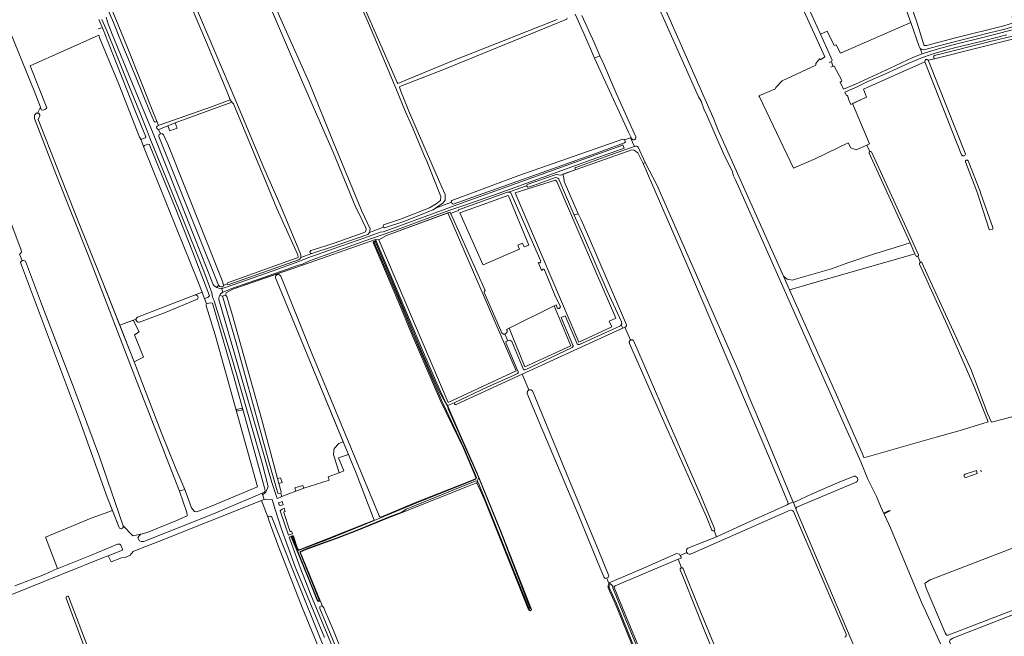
# Model space of a CAD drawing. Header units: metres. Extents: x 209813 to 223847, y 571801 to 587119.
# Tile 119 of 256: x 213141 to 213968, y 578638 to 579156. Entities that reach past the tile are written whole.
import ezdxf

# ---------------------------------------------------------------- set-up
doc = ezdxf.new("R2010")
doc.units = ezdxf.units.M
for name, color, linetype, lineweight in [('B-RO-GK-BESCHOEIING-G', 8, 'GK-BESCHOEIING', 0), ('B-RO-GR-BEPLANTING_CULTUUR_BOSPLANTSOEN-GV', 8, 'Continuous', 0), ('B-RO-GR-BOUWLAND-GV', 8, 'Continuous', 0), ('B-RO-GR-GRAS-GV', 8, 'Continuous', 0), ('B-RO-KW-KUNSTWERK_DEK-GV', 8, 'Continuous', 0), ('B-RO-KW-KUNSTWERK_STUW-GV', 8, 'Continuous', 0), ('B-RO-OG-TERREIN_CULTUURSCHEIDING-GV', 8, 'Continuous', 0), ('B-RO-OG-WATER_GREPPEL-GV', 8, 'Continuous', 0), ('B-RO-OG-WEG-GV', 8, 'Continuous', 0), ('B-RO-VH-ONVERHARD-GV', 8, 'Continuous', 0), ('B-RO-VH-VERHARDING_HALFVERHARDING-GV', 8, 'Continuous', 0)]:
    doc.layers.add(name, color=color, linetype=linetype, lineweight=lineweight)
doc.linetypes.add('GK-BESCHOEIING', pattern='A,30,-5,[1,NLCS.shx,S=1,R=0,X=0,Y=0],-5', length=40)

msp = doc.modelspace()

# ---------------------------------------------------------------- linework, layer by layer
at = {"layer": 'B-RO-GK-BESCHOEIING-G', "flags": 128}
for points in [[(213206.627, 579148.606), (213209.335, 579149.489)], [(213908.331, 579125.119), (213908.514, 579124.018)], [(213820.514, 579120.428), (213822.413, 579121.305)], [(213823.722, 579117.44), (213821.926, 579116.63)], [(213248.373, 579051.691), (213245.433, 579050.568)], [(213298.843, 578923.173), (213296.974, 578922.259)], [(213298.333, 578917.886), (213300.882, 578918.455)], [(213948.241, 578776.417), (213947.854, 578777.827)], [(213694.732, 578707.068), (213695.318, 578706.195)], [(213695.318, 578706.195), (213696.131, 578704.984)]]:
    msp.add_lwpolyline(points, dxfattribs=at)
at = {"layer": 'B-RO-GR-BEPLANTING_CULTUUR_BOSPLANTSOEN-GV', "flags": 128}
for points in [[(213256.167, 579066.835), (213256.323, 579066.959), (213257.452, 579067.48), (213255.699, 579071.78), (213255.648, 579070.944), (213254.47, 579070.425), (213253.79, 579070.984), (213249.881, 579079.95), (213238.476, 579107.546), (213226.636, 579136.4), (213219.559, 579153.961), (213186.451, 579230.448)], [(213213.476, 579158.414), (213215.085, 579152.863), (213218.531, 579144.39), (213234.871, 579104), (213252.902, 579060.747), (213287.135, 578974.258), (213303.138, 578933.991), (213304.2, 578932.75), (213306.371, 578931.41), (213307.747, 578933.367), (213257.532, 579058.278), (213257.595, 579059.123), (213257.866, 579059.863), (213259.013, 579060.457), (213257.276, 579064.19)], [(213418.931, 578598.695), (213392.805, 578661.566), (213392.692, 578662.359), (213392.944, 578663.335), (213394.22, 578663.732), (213395.137, 578663.607), (213392.691, 578668.693), (213392.727, 578667.801), (213391.434, 578667.309), (213390.873, 578667.668), (213384.613, 578683.003), (213374.52, 578707.798), (213368.804, 578721.61), (213368.986, 578722.233), (213370.094, 578722.54), (213370.705, 578722.222), (213370.483, 578722.808), (213367.049, 578721.58), (213376.293, 578696.022), (213385.382, 578672.92), (213419.775, 578590.023)]]:
    msp.add_lwpolyline(points, dxfattribs=at)
for points in [[(213311.472, 578923.795), (213308.844, 578924.972), (213308.223, 578923.895), (213307.935, 578922.187), (213307.968, 578921.162), (213342.3, 578802.416), (213352.365, 578767.467), (213356.846, 578754), (213360.079, 578754.998), (213359.958, 578755.451), (213360.872, 578755.743), (213360.055, 578758.381), (213358.549, 578757.868), (213357.545, 578758.52), (213350.292, 578783.945), (213322.49, 578884.726), (213311.251, 578923.152)], [(213362.733, 578745.806), (213361.272, 578745.116), (213359.574, 578743.716), (213366.515, 578723.056), (213369.928, 578724.276), (213369.051, 578726.592), (213368.162, 578726.395), (213367.69, 578726.718), (213366.713, 578729.298), (213362.627, 578742.102), (213362.678, 578742.797), (213363.56, 578743.049)]]:
    msp.add_lwpolyline(points, close=True, dxfattribs=at)
at = {"layer": 'B-RO-GR-BOUWLAND-GV', "flags": 128}
for points in [[(213324.445, 579233.491), (213322.136, 579237.949), (213311.397, 579232.053), (213274.741, 579212.49), (213273.539, 579213.106), (213272.773, 579214.268), (213269.301, 579212.357), (213269.814, 579211.118), (213286.981, 579171.064), (213322.196, 579088.267), (213345.799, 579031.879), (213359.381, 579000.732), (213376.56, 578959.537), (213376.812, 578958.184), (213376.963, 578956.512), (213386.018, 578959.849)], [(213386.018, 578959.849), (213385.049, 578959.955), (213384.38, 578961.312), (213385.278, 578962.369), (213387.145, 578963.109), (213404.815, 578968.651), (213428.485, 578976.874), (213431.112, 578978.007), (213431.76, 578979.98), (213431.39, 578981.584), (213425.073, 578994.959), (213423.156, 578998.561), (213403.894, 579045.171), (213378.361, 579103.908), (213349.786, 579170.583), (213326.317, 579225.196), (213323.627, 579231.178)], [(213886.057, 579178.128), (213894.521, 579153.513), (213900.113, 579135.238), (213900.66, 579134.601), (213902.273, 579134.855), (213926.648, 579141.089), (213967.141, 579151.279), (213975.306, 579153.746), (213974.329, 579159.093)], [(213257.276, 579064.19), (213259.013, 579060.457), (213259.36, 579060.637), (213260.588, 579060.607), (213261.574, 579059.548), (213265.183, 579051.688), (213310.747, 578937.284), (213311.321, 578935.473), (213311.818, 578933.155), (213315.122, 578934.326), (213314.99, 578934.656), (213315.155, 578935.253), (213372.959, 578955.958), (213373.998, 578956.172), (213374.536, 578956.677), (213374.239, 578958.74), (213356.733, 578997.727), (213345.683, 579024.271), (213320.175, 579085.663), (213319.006, 579087.139), (213271.395, 579069.755)], [(213271.395, 579069.755), (213273.115, 579065.257), (213266.765, 579063.008), (213265.222, 579067.293), (213257.536, 579064.228)], [(213725.848, 578721.703), (213753.332, 578734.265), (213785.272, 578748.574), (213786.233, 578749.624), (213785.939, 578750.97), (213771.219, 578785.835), (213700.172, 578952.849), (213671.732, 579018.771), (213664.341, 579035.636), (213659.953, 579044.386), (213656.871, 579046.76), (213654.837, 579046.976), (213608.195, 579030.392), (213596.77, 579026.47), (213597.482, 579024.534), (213598.037, 579021.517), (213598.033, 579020.325), (213609.75, 578993.359), (213612.259, 578988.191), (213617.625, 578976.173), (213643.554, 578915.583), (213650.398, 578899.97), (213650.396, 578899.553), (213650.376, 578899.369), (213650.336, 578899.188), (213650.279, 578899.012), (213650.11, 578898.682), (213650.001, 578898.532), (213649.739, 578898.27), (213648.987, 578897.927), (213653.763, 578887.055), (213653.955, 578887.151), (213654.156, 578887.227), (213654.364, 578887.282), (213654.576, 578887.316), (213654.791, 578887.329), (213655.006, 578887.319), (213655.218, 578887.288), (213655.427, 578887.236), (213655.629, 578887.163), (213656.115, 578886.929), (213668.954, 578857.64), (213684.168, 578821.656), (213712.346, 578757.759), (213724.32, 578728.741), (213724.462, 578728.079), (213724.272, 578727.492), (213723.883, 578727.032)], [(213443.939, 578738.193), (213471.24, 578749.701), (213523.018, 578770.3), (213523.559, 578770.59), (213523.835, 578771.511), (213513.405, 578796.329), (213494.157, 578835.996), (213469.471, 578893.291), (213459.101, 578918.344), (213437.6, 578969.166), (213438.244, 578970.092), (213439.23, 578970.495), (213440.342, 578969.74), (213439.487, 578971.575), (213372.626, 578948.15), (213356.745, 578942.696)], [(213356.745, 578942.696), (213356.962, 578942.079)], [(213360.107, 578940.83), (213385.632, 578877.176), (213442.74, 578739.367)], [(213648.987, 578897.927), (213562.716, 578858.524), (213568.415, 578845.186), (213568.629, 578845.264), (213568.849, 578845.321), (213569.074, 578845.357), (213569.302, 578845.37), (213569.529, 578845.361), (213569.755, 578845.329), (213569.977, 578845.276), (213570.192, 578845.201), (213570.399, 578845.105), (213570.595, 578844.99), (213570.779, 578844.855), (213570.949, 578844.704), (213571.269, 578844.357), (213603.903, 578765.46), (213626.529, 578710.997), (213635.56, 578689.093), (213635.224, 578687.749), (213633.831, 578687.233), (213633.898, 578686.984), (213635.485, 578682.618)], [(213721.942, 578727.496), (213717.413, 578738.574), (213679.446, 578823.637), (213652.769, 578884.294), (213652.684, 578885.086), (213652.683, 578885.301), (213652.704, 578885.515), (213652.746, 578885.726), (213652.809, 578885.932), (213652.893, 578886.13), (213652.996, 578886.318), (213653.118, 578886.495), (213653.257, 578886.659), (213653.412, 578886.808), (213653.581, 578886.941), (213653.763, 578887.055)], [(213562.716, 578858.524), (213507.866, 578833.23), (213507.194, 578832.87), (213506.506, 578833.109), (213505.977, 578833.585), (213505.624, 578834.423), (213499.972, 578832.1), (213500.58, 578831.085), (213501.099, 578829.526), (213509.868, 578809.416), (213524.746, 578775.888), (213544.259, 578727.931), (213570.517, 578660.637), (213569.792, 578659.713), (213568.755, 578659.798), (213567.897, 578661.193), (213530.947, 578753.574), (213524.913, 578766.675), (213523.802, 578766.833), (213518.246, 578764.77), (213461.981, 578742.124), (213451.069, 578737.967), (213423.589, 578726.705), (213406.713, 578720.306), (213381.395, 578711.148), (213376.8, 578709.186), (213376.688, 578708.222), (213392.691, 578668.693), (213395.137, 578663.607), (213396.084, 578662.232), (213397.146, 578659.916), (213404.206, 578642.919), (213424.465, 578592.703)], [(213633.831, 578687.233), (213632.434, 578686.716), (213631.614, 578687.535), (213628.3, 578695.373), (213609.968, 578740.115), (213577.069, 578818.262), (213567.047, 578842.215), (213567, 578843.028), (213567.009, 578843.256), (213567.04, 578843.481), (213567.094, 578843.703), (213567.169, 578843.918), (213567.264, 578844.125), (213567.38, 578844.321), (213567.514, 578844.506), (213567.666, 578844.676), (213567.833, 578844.83), (213568.015, 578844.968), (213568.21, 578845.086), (213568.415, 578845.186)], [(213701.833, 578712.15), (213725.848, 578721.703), (213723.883, 578727.032)], [(213635.485, 578682.618), (213635.63, 578682.175), (213636.074, 578683.014), (213638.328, 578684.318), (213666.713, 578696.162), (213692.261, 578707.809), (213694.732, 578707.068), (213695.318, 578706.195), (213700.92, 578708.617)], [(213657.104, 578625.954), (213641.152, 578665.228), (213634.825, 578678.981), (213635.009, 578681.001), (213635.63, 578682.175)]]:
    msp.add_lwpolyline(points, dxfattribs=at)
at = {"layer": 'B-RO-GR-BOUWLAND-GV'}
for points in [[(213257.536, 579064.228, -0.0430072), (213257.276, 579064.19)], [(213442.74, 578739.367, 0.3299327), (213443.939, 578738.193)], [(213723.883, 578727.032, -0.4459269), (213721.942, 578727.496)], [(213700.92, 578708.617, -0.3920927), (213701.833, 578712.15)]]:
    msp.add_lwpolyline(points, format="xyb", dxfattribs=at)
at = {"layer": 'B-RO-GR-BOUWLAND-GV', "flags": 128}
msp.add_lwpolyline([(213442.271, 578971.329), (213500.508, 578834.571), (213557.658, 578861.4), (213500.261, 578994.065), (213448.699, 578975.062)], close=True, dxfattribs=at)
at = {"layer": 'B-RO-GR-GRAS-GV', "flags": 128}
for points in [[(213889.007, 579154.043), (213883.467, 579169.593), (213871.34, 579205.091), (213857.569, 579243.45), (213839.464, 579292.353), (213838.855, 579292.776), (213837.732, 579292.688), (213833.911, 579291.284), (213764.956, 579264.866), (213763.751, 579265.341), (213763.455, 579265.969)], [(213758.726, 579264.362), (213759.537, 579262.903), (213760.579, 579259.958), (213813.209, 579144.13)], [(213391.065, 579255.934), (213451.102, 579118.982), (213457.702, 579103.535), (213458.221, 579102.85), (213465.069, 579105.509), (213504.314, 579121.869), (213541.058, 579136.45), (213592.006, 579156.719)], [(213852.116, 579051.045), (213843.185, 579047.08), (213838.779, 579048.861), (213836.474, 579053.01), (213809.222, 579039.734), (213790.717, 579031.503), (213761.93, 579091.617), (213761.427, 579092.331), (213775.476, 579098.364), (213775.863, 579099.344), (213780.953, 579104.952), (213809.29, 579118.287), (213809.435, 579119.632), (213812.825, 579123.702), (213813.259, 579122.811), (213816.882, 579125.259), (213768.459, 579231.55)], [(213331.956, 579220.486), (213362.383, 579151.695), (213383.815, 579103.673), (213404.32, 579053.27), (213427.504, 578996.995), (213427.774, 578995.936), (213434.949, 578980.758), (213434.479, 578977.673), (213446.23, 578981.996), (213445.913, 578983.004), (213446.272, 578984.056), (213460.613, 578988.699), (213484.871, 578998.276), (213490.453, 579001.615), (213494.145, 579004.448), (213494.555, 579007.826), (213482.652, 579037.404), (213480.712, 579041.823), (213469.972, 579067.106), (213464.686, 579078.869), (213456.688, 579098.95), (213450.149, 579114.331), (213433.568, 579153.484), (213429.119, 579163.719)], [(213791.388, 578910.175), (213760.57, 578979.469), (213742.005, 579021.747), (213740.319, 579025.224), (213738.961, 579029.336), (213733.027, 579041.515), (213724.028, 579061.88), (213716.961, 579078.25), (213715.588, 579080.787), (213713.054, 579087.97), (213710.676, 579091.489), (213669.857, 579183.874)], [(213674.4, 579184.901), (213723.607, 579072.884), (213727.115, 579064.169), (213782.202, 578940.789)], [(213216.875, 579167.885), (213230.397, 579135.112), (213243.481, 579101.961), (213250.375, 579084.786), (213257.452, 579067.48), (213258.021, 579067.742), (213301.922, 579083.297), (213317.502, 579089.037), (213314.752, 579096.375), (213297.525, 579137.232), (213282.503, 579173.11)], [(213600.207, 579158.03), (213600.608, 579157.379), (213600.273, 579156.833), (213587.886, 579151.774), (213497.521, 579114.753), (213467.363, 579103.096), (213460.035, 579100.173), (213459.836, 579099.709), (213460.753, 579096.303), (213468.111, 579078.028), (213495.328, 579015.576), (213497.971, 579009.586), (213497.997, 579004.827), (213496.4, 579002.37), (213490.063, 578998.125), (213503.349, 579002.972), (213503.077, 579003.612), (213503.68, 579004.493), (213559.933, 579025.498), (213647.201, 579056.074), (213648.497, 579055.788), (213648.732, 579055.35), (213653.746, 579057.171)], [(213654.376, 579057.422), (213652.122, 579061.955), (213623.374, 579124.051), (213614.712, 579144.133), (213608.565, 579157.924), (213607.111, 579161.062)], [(213612.811, 579159.819), (213623.097, 579137.247), (213627.906, 579126.162), (213631.163, 579119.547), (213641.662, 579094.758), (213658.124, 579058.049)], [(213107.526, 579054.442), (213142.12, 578962.766), (213142.18, 578960.983), (213141.306, 578959.792), (213140.624, 578959.481), (213142.894, 578953.958), (213144.005, 578953.918), (213145.599, 578953.548), (213160.005, 578915.371), (213186.464, 578846.05), (213207.809, 578789.066), (213227.616, 578730.92), (213235.812, 578722.51), (213242.445, 578723.999), (213247.9, 578725.51), (213271.869, 578735.191), (213281.278, 578739.407), (213281.201, 578742.155), (213274.891, 578760.193), (213238.732, 578852.909), (213198.41, 578958.001), (213171.105, 579026.899), (213153.325, 579073.254), (213153.239, 579076.066), (213153.933, 579077.072), (213154.496, 579077.764), (213155.665, 579077.973), (213158.093, 579082.867), (213152.914, 579096.503), (213129.584, 579153.914)], [(213293.896, 578927.337), (213290.394, 578936.574), (213272.761, 578980.402), (213244.822, 579049.77), (213242.349, 579056.015), (213241.309, 579057.795), (213223.882, 579102.107), (213208.063, 579140.721), (213207.207, 579143.389), (213149.464, 579117.561), (213163.49, 579082.481), (213162.395, 579081.084), (213160.778, 579080.265), (213158.922, 579080.683), (213158.093, 579082.867)], [(214052.722, 578844.17), (214032.569, 578924.102), (214029.333, 578936.174), (214028.336, 578941.209), (214017.195, 578984.132), (214013.506, 579000), (213998.471, 579063.202), (213996.228, 579071.094), (213988.715, 579101.346), (213979.546, 579137.91), (213978.977, 579140.277), (213978.519, 579140.836), (213977.865, 579140.86), (213910.163, 579123.823), (213903.932, 579122.35), (213903.734, 579122.262)], [(213931.726, 579042.885), (213900.93, 579121.018), (213849.482, 579097.899), (213851.89, 579091.252), (213840.239, 579085.881), (213854.339, 579052.038), (213852.116, 579051.045), (213854.701, 579045.546)], [(213903.886, 579121.958), (213934.881, 579044.174)], [(213157.706, 579075.563), (213156.226, 579072.448), (213189.382, 578988.537), (213208.845, 578939.84), (213224.778, 578899.676), (213238.451, 578904.703)], [(213654.963, 579056.24), (213654.376, 579057.422), (213653.746, 579057.171), (213657.043, 579049.767), (213657.371, 579049.874)], [(213660.167, 579049.157), (213665.965, 579036.326), (213675.817, 579017.634), (213744.724, 578860.727), (213753.378, 578839.109), (213766.825, 578807.441), (213789.991, 578751.486)], [(213888.462, 578968.835), (213854.187, 579044.262)], [(213856.017, 579045.357), (213885.28, 578981.655), (213895.563, 578958.851), (213895.485, 578958.331), (213895.397, 578958.112), (213895.187, 578957.826), (213894.902, 578957.617), (213897.15, 578952.458), (213897.369, 578952.546), (213897.72, 578952.593), (213898.07, 578952.535), (213898.502, 578952.332), (213913.189, 578919.762), (213939.67, 578862.221), (213953.582, 578825.444), (213956.75, 578818.118), (213968.811, 578821.208), (214023.262, 578835.972), (214052.722, 578844.17)], [(213937.225, 579037.688), (213947.712, 579011.522), (213947.73, 579011.236), (213947.691, 579010.952), (213957.936, 578981.863), (213957.936, 578980.408), (213955.555, 578979.879), (213954.893, 578980.011), (213945.028, 579010.536), (213942.221, 579017.861), (213938.067, 579028.834), (213934.931, 579036.927)], [(213550.577, 578886.531), (213552.397, 578887.195), (213554.021, 578886.057), (213563.755, 578862.523), (213564.015, 578862.319), (213564.368, 578862.169), (213564.622, 578862.132), (213564.878, 578862.148), (213565.243, 578862.267), (213604.738, 578880.933), (213604.999, 578881.114), (213605.216, 578881.345), (213605.381, 578881.616), (213605.486, 578881.915), (213605.514, 578882.071), (213605.526, 578882.23), (213605.5, 578882.546), (213605.409, 578882.85), (213595.549, 578906.158), (213598.836, 578907.418), (213608.805, 578884.082), (213609.062, 578883.825), (213609.365, 578883.625), (213609.704, 578883.493), (213610.062, 578883.432), (213610.425, 578883.446), (213610.777, 578883.535), (213645.202, 578899.216), (213645.4, 578899.331), (213645.642, 578899.572), (213645.759, 578899.768), (213645.857, 578900.009), (213646.414, 578900.758), (213646.017, 578902.425), (213634.23, 578928.658), (213615.06, 578972.751), (213606.316, 578992.268), (213593.51, 579022.312), (213592.756, 579023.304), (213591.923, 579023.542), (213590.811, 579023.661), (213572.238, 579017.192), (213569.023, 579015.922), (213567.396, 579015.565), (213566.375, 579016.676), (213552.975, 579012.021), (213551.106, 579011.474), (213552.948, 579011.566), (213578.29, 578953.393), (213578.249, 578952.864), (213578.17, 578952.654), (213578.05, 578952.464), (213577.896, 578952.301), (213577.612, 578952.122), (213577.288, 578952.034), (213576.953, 578952.044), (213576.635, 578952.153), (213576.27, 578952.404), (213579.324, 578945.273), (213579.323, 578945.766), (213579.411, 578946.079), (213579.585, 578946.354), (213579.743, 578946.503), (213579.927, 578946.619), (213580.13, 578946.696), (213580.344, 578946.733), (213580.668, 578946.708), (213580.874, 578946.639), (213581.063, 578946.532), (213581.227, 578946.389), (213581.366, 578946.227), (213590.228, 578924.924), (213594.755, 578915.648), (213594.797, 578915.348), (213594.781, 578915.045), (213594.646, 578914.612), (213594.488, 578914.352), (213594.165, 578914.033), (213593.763, 578913.822), (213593.468, 578913.75), (213593.165, 578913.738), (213592.865, 578913.784), (213592.58, 578913.888), (213592.321, 578914.046), (213592.098, 578914.252), (213591.199, 578916.707), (213589.515, 578915.874)], [(213641.352, 578905.519), (213591.85, 579020.535), (213590.732, 579021.505), (213556.958, 579010.772), (213610.298, 578885.518)], [(213894.902, 578957.617), (213894.567, 578957.502), (213894.213, 578957.493), (213893.873, 578957.59), (213893.443, 578957.858), (213892.63, 578959.664)], [(213136.661, 578680.594), (213161.632, 578690.205), (213172.513, 578695.026), (213162.519, 578721.563), (213200.751, 578737.438), (213218.684, 578743.902), (213214.245, 578755.033), (213191.094, 578819.988), (213141.474, 578952.369), (213141.862, 578953.283), (213142.894, 578953.958)], [(213787.305, 578929.359), (213826.762, 578840.987), (213848.239, 578792.206), (213849.765, 578788.46), (213851.534, 578788.85), (213910.43, 578805.439), (213930.433, 578811.233), (213954.107, 578818.354), (213942.556, 578847.414), (213919.229, 578900.622), (213896.497, 578951.08), (213896.516, 578951.514), (213896.601, 578951.857), (213896.784, 578952.161), (213897.047, 578952.397)], [(213356.962, 578942.079), (213356.745, 578942.696), (213319.76, 578929.994), (213314.034, 578926.731), (213313.538, 578924.62), (213313.735, 578924.559), (213314.589, 578923.843), (213319.599, 578907.743), (213344.013, 578820.11), (213357.358, 578770.733)], [(213412.53, 578801.499), (213374.85, 578892.627), (213355.483, 578939.409)], [(213236.061, 578903.824), (213241.206, 578894.083), (213237.264, 578891.426), (213244.605, 578872.701), (213236.999, 578868.937), (213259.488, 578809.802), (213271.965, 578779.091), (213279.397, 578761.694), (213285.167, 578746.022), (213287.486, 578742.97), (213289.474, 578742.68), (213300.901, 578747.325), (213340.363, 578763.742), (213314.899, 578855.527), (213304.815, 578891.617), (213297.45, 578915.887), (213297.434, 578917.071), (213297.627, 578917.682), (213294.89, 578924.964), (213293.896, 578927.337)], [(213239.733, 578906.401), (213293.896, 578927.337)], [(213289.315, 578921.152), (213263.763, 578910.539), (213241.231, 578902.288)], [(214054.152, 578321.782), (214051.932, 578320.947), (214050.578, 578321.85), (214045.919, 578331.824), (214031.337, 578364.266), (214022.663, 578384.581), (214019.264, 578391.434), (214015.597, 578399.851), (214010.847, 578411.259), (213974.093, 578488.828), (213948.16, 578554.06), (213930.381, 578595.082), (213925.075, 578606.065), (213917.385, 578624.555), (213902.699, 578657.133), (213900.912, 578661.018), (213899.211, 578664.017), (213872.12, 578729.293), (213863.706, 578747.623), (213860.225, 578755.759), (213853.152, 578770.262), (213847.11, 578784.838), (213791.388, 578910.175)], [(213641.352, 578905.519), (213635.724, 578903.086), (213638.053, 578898.297), (213610.298, 578885.518)], [(213551.803, 578897.211), (213549.514, 578896.078), (213550.021, 578895.059), (213550.059, 578894.821), (213550.072, 578894.581), (213550.061, 578894.341), (213550.027, 578894.102), (213549.968, 578893.869), (213549.887, 578893.643), (213549.783, 578893.426), (213549.658, 578893.22), (213549.513, 578893.028), (213549.349, 578892.852), (213549.169, 578892.693), (213548.974, 578892.552), (213548.765, 578892.432), (213548.546, 578892.334), (213548.164, 578892.224)], [(213408.945, 578775.589), (213412.972, 578777.109), (213408.552, 578788.06), (213416.872, 578790.997), (213412.53, 578801.499), (213408.658, 578800.181), (213404.927, 578796.013), (213404.411, 578790.854)], [(213378.45, 578764.983), (213379.486, 578762.62), (213400.721, 578769.38), (213399.927, 578772.185), (213408.945, 578775.589), (213404.411, 578790.854)], [(213791.91, 578751.269), (213806.149, 578757.918), (213829.592, 578768.048), (213841.493, 578772.632)], [(213358.466, 578766.634), (213360.388, 578759.522), (213360.055, 578758.381), (213360.872, 578755.743), (213372.662, 578760.099)], [(213378.45, 578764.983), (213371.878, 578763.03), (213372.662, 578760.099), (213379.486, 578762.62)], [(213239.143, 578517.707), (213240.478, 578518.757), (213294.258, 578540.456), (213376.057, 578574.157), (213407.338, 578587.505), (213408.605, 578588.212), (213405.335, 578595.642), (213378.108, 578662.349), (213357.417, 578714.996), (213350.171, 578734.827), (213349.448, 578737.863), (213343.785, 578752.206), (213255.361, 578717.088), (213244.99, 578713.019), (213235.918, 578709.405), (213233.533, 578706.505), (213229.299, 578704.388), (213226.342, 578704.254), (213217.668, 578700.837), (213214.92, 578705.854), (213212.641, 578704.984), (213176.457, 578690.369), (213117.889, 578666.809)], [(213988.078, 578717.643), (213970.958, 578710.773), (213905.461, 578685.528), (213901.426, 578683.221), (213900.793, 578682.442), (213902.098, 578678.566), (213918.032, 578641.061), (213918.817, 578639.782), (213919.6, 578638.945), (214083.31, 578701.802), (214088.014, 578703.452), (214083.409, 578722.115), (214084.16, 578722.892), (214084.988, 578723.109), (214083.689, 578728.229), (214082.493, 578727.966), (214081.247, 578728.947), (214075.683, 578750.602), (214075.51, 578751.065), (214075.176, 578751.087), (214071.861, 578750.029), (214036.72, 578736.598), (214020.819, 578730.783), (213995.26, 578720.526)], [(213787.844, 578744.074), (213703.986, 578707.3)], [(213834.719, 578639.991), (213790.485, 578743.031)], [(213792.891, 578744.484), (213892.177, 578510.063), (213895.507, 578498.943)], [(213693.752, 578702.887), (213640.874, 578680.511), (213640.008, 578679.585), (213640.008, 578679.194), (213648.904, 578657.248), (213661.132, 578627.521), (213658.759, 578626.598), (213659.033, 578625.997), (213661.45, 578618.861), (213662.704, 578619.471)], [(213700.92, 578708.617), (213695.318, 578706.195), (213696.131, 578704.984), (213696.194, 578703.92), (213693.752, 578702.887), (213696.463, 578695.697)], [(214093.88, 578678.814), (214093.672, 578679.534), (214092.742, 578684.289), (214088.557, 578701.249), (214083.956, 578699.393), (214029.033, 578677.452), (213924.475, 578636.539), (213922.207, 578635.147), (213921.693, 578633.823), (213930.209, 578612.252), (213945.788, 578578.246), (213946.535, 578577.664), (213948.514, 578577.921), (213980.403, 578590.48), (214005.174, 578599.463), (214085.875, 578630.692)], [(213787.699, 578466.69), (213775.55, 578496.538), (213742.742, 578578.161), (213716.019, 578642.191), (213698.821, 578685.979), (213695.409, 578694.025)], [(213698.001, 578694.991), (213710.596, 578663.502), (213739.179, 578594.583), (213791.048, 578468.031)], [(213045.417, 578603.734), (213174.818, 578475.201), (213232.589, 578527.498), (213179.656, 578670.337), (213179.698, 578670.93), (213180.122, 578671.628), (213180.799, 578671.946), (213181.497, 578671.967), (213181.794, 578671.586), (213206.314, 578606.996), (213236.188, 578527.71)]]:
    msp.add_lwpolyline(points, dxfattribs=at)
for points in [[(213822.413, 579121.305), (213823.722, 579117.44), (213824.642, 579117.392), (213830.98, 579105.911), (213831.291, 579104.669), (213829.765, 579103.922), (213832.586, 579097.958), (213842.743, 579102.304), (213871.705, 579115.77), (213890.923, 579124.512), (213898.606, 579127.624), (213897.029, 579132.239), (213896.064, 579133.919), (213889.007, 579154.043), (213830.004, 579128.15), (213826.408, 579135.216), (213824.845, 579134.632), (213818.997, 579146.784), (213813.209, 579144.13), (213818.243, 579133.051), (213823.056, 579122.348), (213822.915, 579121.754)], [(213551.262, 579008.285), (213550.572, 579008.603), (213536.984, 579003.508), (213510.446, 578994.113), (213529.66, 578950.591), (213530.403, 578950.379), (213532.579, 578951.387), (213560.435, 578963.615), (213559.117, 578966.938), (213563.044, 578968.69), (213564.486, 578965.394), (213568.246, 578967.044)], [(213505.624, 578834.423), (213534.022, 578847.749), (213555.578, 578857.312), (213558.902, 578859.035), (213559.118, 578859.277), (213559.277, 578859.559), (213559.372, 578859.87), (213559.394, 578860.03), (213559.402, 578860.328), (213549.399, 578884.209), (213548.884, 578885.913), (213550.577, 578886.531), (213548.164, 578892.224), (213547.844, 578892.176), (213547.603, 578892.171), (213547.364, 578892.191), (213547.127, 578892.234), (213546.896, 578892.301), (213546.672, 578892.39), (213546.459, 578892.502), (213546.258, 578892.634), (213546.072, 578892.786), (213545.901, 578892.955), (213545.749, 578893.141), (213530.904, 578927.022), (213530.85, 578927.303), (213530.853, 578927.589), (213530.963, 578928.003), (213531.101, 578928.253), (213531.287, 578928.471), (213531.511, 578928.648), (213531.753, 578928.772), (213503.546, 578991.682), (213502.574, 578993.609), (213502.199, 578994.779), (213500.261, 578994.065), (213557.658, 578861.4), (213500.508, 578834.571), (213442.271, 578971.329), (213439.487, 578971.575), (213440.387, 578969.709), (213457.213, 578930.216), (213478.959, 578878.739), (213487.941, 578858.027), (213494.126, 578843.909), (213499.009, 578833.709), (213499.972, 578832.1)], [(213892.63, 578959.664), (213888.462, 578968.835), (213875.841, 578964.974), (213856.923, 578959.021), (213836.286, 578952.142), (213822.395, 578946.983), (213793.159, 578938.648), (213789.719, 578937.457), (213785.221, 578938.384), (213782.202, 578940.789), (213787.305, 578929.359), (213823.057, 578939.839), (213882.853, 578956.904)], [(213551.803, 578897.211), (213565.1, 578864.638), (213603.518, 578882.312), (213589.515, 578915.874)], [(213358.466, 578766.634), (213361.105, 578767.433), (213359.835, 578771.322), (213357.358, 578770.733)]]:
    msp.add_lwpolyline(points, close=True, dxfattribs=at)
at = {"layer": 'B-RO-GR-GRAS-GV'}
for points in [[(213903.734, 579122.262, -0.0552666), (213903.886, 579121.958)], [(213155.665, 579077.973, -0.458694), (213157.706, 579075.563)], [(213658.124, 579058.049, -0.8912919), (213654.963, 579056.24)], [(213657.371, 579049.874, -0.3892048), (213660.167, 579049.157)], [(213934.881, 579044.174, -0.9383295), (213931.726, 579042.885)], [(213934.931, 579036.927, -0.9201879), (213937.225, 579037.688)], [(213287.843, 578924.997, -0.9346415), (213289.315, 578921.152)], [(213841.493, 578772.632, -0.8281407), (213843.299, 578767.796)], [(213789.991, 578751.486, 0.0807085), (213790.317, 578751.196)], [(213790.485, 578743.031, 0.3636446), (213788.22, 578744.177)], [(213793.959, 578747.108, 0.4029762), (213792.859, 578744.562)], [(213703.986, 578707.3, -0.3484449), (213700.92, 578708.617)], [(213833.669, 578637.364, 0.4141779), (213834.719, 578639.991)]]:
    msp.add_lwpolyline(points, format="xyb", dxfattribs=at)
for centre, radius, start, end in [((213855.234, 579044.584), 1.1, 44.635889, 194.80565), ((213240.622, 578904.397), 2.192, 113.919324, 286.478898), ((213696.768, 578694.334), 1.397, 28.050541, 194.80565)]:
    msp.add_arc(centre, radius, start, end, dxfattribs=at)
at = {"layer": 'B-RO-KW-KUNSTWERK_DEK-GV', "flags": 128}
msp.add_lwpolyline([(213322.839, 578828.679), (213323.194, 578827.346), (213327.817, 578828.577), (213327.462, 578829.91)], close=True, dxfattribs=at)
at = {"layer": 'B-RO-KW-KUNSTWERK_STUW-GV', "flags": 128}
msp.add_lwpolyline([(213870.503, 578743.497), (213866.497, 578741.542), (213866.72, 578741.058), (213871.749, 578743.513), (213871.533, 578744)], close=True, dxfattribs=at)
at = {"layer": 'B-RO-OG-TERREIN_CULTUURSCHEIDING-GV', "flags": 128}
msp.add_lwpolyline([(213977.212, 579151.389), (213976.608, 579151.068), (213968.096, 579148.457), (213955.193, 579145.462), (213916.768, 579135.482), (213900.094, 579131.13), (213898.316, 579131.252), (213897.029, 579132.239), (213898.606, 579127.624), (213904.756, 579129.662), (213914.311, 579132.49), (213926.745, 579135.853), (213942.985, 579139.882), (213960.488, 579144.181), (213974.325, 579147.764), (213977.285, 579149.034), (213977.525, 579149.408)], close=True, dxfattribs=at)
for points in [[(213969.74, 579143.57), (213945.665, 579137.665), (213925.852, 579132.73), (213913.395, 579129.438), (213905.482, 579126.923), (213898.973, 579124.628), (213887.447, 579119.758), (213867.824, 579110.927), (213853.001, 579104.364), (213843.378, 579099.851), (213833.733, 579095.551), (213834.935, 579092.942), (213835.748, 579092.712), (213836.276, 579092.025), (213836.716, 579089.559), (213838.805, 579085.22), (213851.89, 579091.252), (213849.482, 579097.899), (213900.93, 579121.018)], [(213908.776, 579123.427), (213908.514, 579124.018), (213908.331, 579125.119), (213908.289, 579125.733), (213908.663, 579126.093), (213909.13, 579126.343), (213958.1, 579138.546), (213974.384, 579142.567)], [(213903.734, 579122.262), (213903.932, 579122.35), (213908.776, 579123.427)]]:
    msp.add_lwpolyline(points, dxfattribs=at)
at = {"layer": 'B-RO-OG-TERREIN_CULTUURSCHEIDING-GV'}
msp.add_lwpolyline([(213900.93, 579121.018, -0.8549588), (213903.734, 579122.262)], format="xyb", dxfattribs=at)
at = {"layer": 'B-RO-OG-WATER_GREPPEL-GV', "flags": 128}
for points in [[(213140.624, 578959.481), (213141.306, 578959.792), (213142.18, 578960.983), (213142.12, 578962.766), (213107.526, 579054.442), (213076.49, 579132.229), (213074.783, 579135.579)], [(213626.017, 579125.278), (213623.374, 579124.051), (213652.122, 579061.955), (213654.963, 579056.24)], [(213658.124, 579058.049), (213641.662, 579094.758), (213631.163, 579119.547), (213627.906, 579126.162), (213626.017, 579125.278)], [(213257.536, 579064.228), (213271.395, 579069.755), (213319.006, 579087.139), (213317.527, 579089.006), (213301.922, 579083.297), (213258.021, 579067.742), (213256.323, 579066.959), (213256.167, 579066.835)], [(213155.665, 579077.973), (213154.496, 579077.764), (213153.933, 579077.072), (213153.239, 579076.066), (213153.325, 579073.254), (213171.105, 579026.899), (213198.41, 578958.001), (213238.732, 578852.909), (213274.891, 578760.193), (213275.232, 578760.307)], [(213275.232, 578760.307), (213279.397, 578761.694), (213271.965, 578779.091), (213259.488, 578809.802), (213236.999, 578868.937), (213220.066, 578911.527), (213208.845, 578939.84), (213189.382, 578988.537), (213156.226, 579072.448), (213157.706, 579075.563)], [(213789.991, 578751.486), (213766.825, 578807.441), (213753.378, 578839.109), (213744.724, 578860.727), (213675.817, 579017.634), (213665.965, 579036.326), (213664.341, 579035.636), (213671.732, 579018.771), (213700.172, 578952.849), (213771.219, 578785.835), (213785.939, 578750.97), (213786.233, 578749.624), (213785.272, 578748.574), (213790.317, 578751.196)], [(213384.613, 578683.003), (213390.873, 578667.668), (213391.434, 578667.309), (213392.727, 578667.801), (213392.691, 578668.693), (213376.688, 578708.222), (213376.8, 578709.186), (213381.395, 578711.148), (213406.713, 578720.306), (213423.589, 578726.705), (213451.069, 578737.967), (213461.981, 578742.124), (213518.246, 578764.77), (213523.802, 578766.833), (213524.647, 578766.713), (213524.981, 578768.759), (213523.396, 578768.547), (213506.006, 578761.489), (213490.283, 578755.039), (213469.514, 578746.656), (213465.199, 578744.898), (213461.778, 578742.586), (213450.908, 578738.445), (213423.429, 578727.184), (213406.561, 578720.788), (213381.234, 578711.626), (213376.395, 578709.561), (213376.241, 578708.235), (213392.258, 578668.673), (213392.278, 578668.169), (213391.483, 578667.867), (213391.224, 578668.034), (213385.016, 578683.241), (213374.923, 578708.036), (213369.265, 578721.708), (213369.335, 578721.95), (213369.738, 578722.061), (213370.157, 578722.132), (213373.794, 578711.927), (213374.657, 578710.416), (213376.977, 578711.063), (213398.563, 578719.154), (213431.641, 578732.609), (213471.404, 578749.37), (213523.202, 578769.977), (213523.924, 578770.365), (213524.297, 578771.608), (213513.802, 578796.579), (213495.064, 578836.554), (213470.383, 578893.84), (213460.201, 578918.335), (213438.511, 578969.173), (213438.528, 578969.641), (213439.142, 578969.893), (213439.656, 578969.485), (213456.391, 578929.905), (213478.295, 578877.8), (213487.278, 578857.085), (213493.491, 578842.885), (213500.18, 578830.975), (213500.691, 578829.442), (213509.469, 578809.314), (213524.344, 578775.79), (213526.202, 578771.224), (213526.444, 578771.714), (213524.746, 578775.888), (213509.868, 578809.416), (213501.099, 578829.526), (213500.58, 578831.085), (213499.009, 578833.709), (213494.126, 578843.909), (213487.941, 578858.027), (213478.959, 578878.739), (213457.213, 578930.216), (213440.387, 578969.709), (213439.23, 578970.495)], [(213439.23, 578970.495), (213438.244, 578970.092), (213437.6, 578969.166), (213459.101, 578918.344), (213469.471, 578893.291), (213494.157, 578835.996), (213513.405, 578796.329), (213523.835, 578771.511), (213523.559, 578770.59), (213523.018, 578770.3), (213471.24, 578749.701), (213443.939, 578738.193)], [(213227.616, 578730.92), (213207.809, 578789.066), (213186.464, 578846.05), (213160.005, 578915.371), (213145.599, 578953.548), (213144.005, 578953.918), (213142.894, 578953.958), (213141.862, 578953.283), (213141.474, 578952.369), (213191.094, 578819.988), (213214.245, 578755.033), (213224.335, 578729.73)], [(213355.483, 578939.409), (213374.85, 578892.627), (213423.379, 578775.26), (213438.418, 578735.866), (213431.475, 578732.939), (213398.998, 578720.107), (213376.842, 578711.405), (213374.868, 578710.854), (213374.193, 578712.037), (213370.705, 578722.222), (213370.094, 578722.54), (213368.986, 578722.233), (213368.804, 578721.61), (213374.52, 578707.798)], [(213723.883, 578727.032), (213724.272, 578727.492), (213724.462, 578728.079), (213724.32, 578728.741), (213712.346, 578757.759), (213684.168, 578821.656), (213668.954, 578857.64), (213656.115, 578886.929), (213655.629, 578887.163), (213655.427, 578887.236), (213655.218, 578887.288), (213655.006, 578887.319), (213654.791, 578887.329), (213654.576, 578887.316), (213654.364, 578887.282), (213654.156, 578887.227), (213653.955, 578887.151), (213653.763, 578887.055), (213653.581, 578886.941), (213653.412, 578886.808), (213653.257, 578886.659), (213653.118, 578886.495), (213652.996, 578886.318), (213652.893, 578886.13), (213652.809, 578885.932), (213652.746, 578885.726), (213652.704, 578885.515), (213652.683, 578885.301), (213652.684, 578885.086), (213652.769, 578884.294), (213679.446, 578823.637), (213717.413, 578738.574), (213721.942, 578727.496)], [(213935.227, 578771.627), (213944.971, 578774.988), (213944.234, 578777.491), (213934.702, 578774.334)], [(213793.959, 578747.108), (213843.299, 578767.796)], [(213790.317, 578751.196), (213792.785, 578744.808)]]:
    msp.add_lwpolyline(points, dxfattribs=at)
at = {"layer": 'B-RO-OG-WATER_GREPPEL-GV'}
for points in [[(213256.167, 579066.835, 0.7068), (213257.276, 579064.19)], [(213360.107, 578940.83, 0.8744593), (213355.478, 578939.438)], [(213934.702, 578774.334, 0.8394114), (213935.227, 578771.627)], [(213791.91, 578751.269, -0.3181479), (213790.317, 578751.196)], [(213224.335, 578729.73, 0.9733425), (213227.616, 578730.92)]]:
    msp.add_lwpolyline(points, format="xyb", dxfattribs=at)
at = {"layer": 'B-RO-OG-WATER_GREPPEL-GV', "flags": 128}
for points in [[(213645.857, 578900.009), (213647.143, 578897.085), (213649.739, 578898.27), (213650.001, 578898.532), (213650.203, 578898.842), (213650.279, 578899.012), (213650.376, 578899.369), (213650.396, 578899.553), (213650.398, 578899.97), (213643.554, 578915.583), (213617.625, 578976.173), (213612.259, 578988.191), (213609.75, 578993.359), (213606.59, 578992.295), (213606.316, 578992.268), (213615.06, 578972.751), (213634.23, 578928.658), (213646.017, 578902.425), (213646.414, 578900.758)], [(213569.445, 578661.669), (213543.855, 578727.839), (213526.202, 578771.224), (213524.981, 578768.759), (213526.126, 578766.979), (213531.35, 578753.81), (213567.421, 578664.01), (213568.532, 578661.113), (213569.207, 578660.954)], [(213657.931, 578626.276), (213660.076, 578627.11), (213647.838, 578656.862), (213638.868, 578678.993), (213638.868, 578679.98), (213639.025, 578680.148), (213636.84, 578682.27), (213636.658, 578682.201), (213635.866, 578680.704), (213635.725, 578679.153), (213641.948, 578665.625)]]:
    msp.add_lwpolyline(points, close=True, dxfattribs=at)
at = {"layer": 'B-RO-OG-WEG-GV', "flags": 128}
for points in [[(213207.314, 579156.592), (213210.781, 579148.264), (213214.721, 579137.965), (213238.394, 579078.41), (213246.596, 579057.907), (213246.063, 579057.203), (213243.366, 579056.025), (213242.349, 579056.015), (213244.822, 579049.77), (213245.433, 579050.568), (213248.373, 579051.691), (213249.66, 579051.542), (213250.383, 579049.976), (213271.261, 578998.497), (213285.824, 578961.566), (213300.16, 578924.383), (213299.106, 578923.301), (213296.974, 578922.259), (213296.04, 578922.138), (213297.627, 578917.682), (213299.56, 578918.171), (213300.882, 578918.455), (213302.656, 578918.053), (213320.563, 578856.21), (213346.431, 578762.843), (213346.794, 578760.764), (213346.285, 578759.433), (213344.268, 578758.538), (213344.708, 578757.164), (213345.455, 578757.549), (213347.505, 578759.305), (213349.508, 578763.966), (213344.274, 578783.769), (213319.439, 578870.122), (213304.16, 578920.259), (213303.142, 578921.931), (213302.422, 578924.633), (213302.443, 578925.427), (213301.976, 578926.76), (213295.327, 578944.987), (213277.107, 578990.564), (213250.456, 579056.243), (213247.835, 579062.959), (213241.38, 579079.311), (213232.93, 579099.792), (213221.688, 579127.78), (213214.203, 579146.602), (213209.836, 579156.592)], [(213396.685, 578637.129), (213372.164, 578696.637), (213360.316, 578729.16), (213355.573, 578743.926), (213352.802, 578753.065), (213347.938, 578753.519), (213346.177, 578753.116), (213343.785, 578752.206), (213349.448, 578737.863), (213349.797, 578738.857), (213351.368, 578739.184), (213352.019, 578738.779), (213352.6, 578738.286), (213368.99, 578696.506), (213408.841, 578597.584)]]:
    msp.add_lwpolyline(points, dxfattribs=at)
for points in [[(213308.844, 578924.972), (213311.472, 578923.795), (213311.692, 578924.438), (213312.995, 578924.79), (213313.538, 578924.62), (213314.034, 578926.731), (213319.76, 578929.994), (213372.626, 578948.15), (213439.487, 578971.575), (213442.271, 578971.329), (213448.699, 578975.062), (213502.199, 578994.779), (213502.574, 578993.609), (213509.328, 578995.997), (213509.294, 578996.478), (213550.359, 579011.437), (213551.106, 579011.474), (213552.975, 579012.021), (213566.375, 579016.676), (213566.31, 579016.833), (213566.866, 579017.87), (213591.316, 579026.332), (213595.075, 579025.888), (213608.195, 579030.392), (213607.402, 579030.604), (213606.909, 579031.679), (213607.734, 579032.298), (213638.543, 579043.421), (213654.462, 579048.925), (213657.043, 579049.767), (213653.746, 579057.171), (213648.732, 579055.35), (213649.518, 579053.885), (213648.69, 579052.986), (213625.032, 579044.217), (213504.891, 579001.269), (213503.834, 579001.833), (213503.349, 579002.972), (213490.063, 578998.125), (213487.89, 578996.67), (213463.238, 578986.695), (213447.011, 578981.37), (213446.23, 578981.996), (213434.479, 578977.673), (213433.069, 578975.917), (213403.882, 578965.777), (213386.018, 578959.849), (213376.963, 578956.512), (213376.551, 578955.798), (213374.833, 578954.531), (213315.914, 578933.52), (213315.307, 578933.863), (213315.122, 578934.326), (213311.818, 578933.155), (213311.603, 578932.211), (213310.035, 578931.946), (213308.889, 578932.226), (213307.747, 578933.367), (213306.371, 578931.41), (213308.949, 578930.507), (213311.757, 578930.782), (213320.925, 578933.784), (213351.897, 578944.734), (213375.231, 578953.25), (213382.74, 578956.165), (213404.763, 578964.032), (213430.563, 578973.159), (213443.599, 578977.783), (213446.014, 578978.248), (213447.667, 578978.721), (213489.719, 578994.107), (213511.697, 579002.294), (213645.53, 579050.28), (213647.132, 579051.187), (213648.334, 579048.474), (213642.251, 579046.118), (213620.601, 579038.522), (213592.202, 579028.396), (213539.476, 579009.235), (213512.133, 578999.56), (213502.73, 578996.567), (213491.841, 578992.608), (213473.223, 578985.785), (213455.69, 578979.294), (213443.346, 578974.958), (213431.47, 578970.739), (213413.496, 578964.302), (213396.559, 578958.346), (213384.212, 578953.764), (213378.378, 578951.051), (213375.024, 578950.154), (213339.795, 578937.887), (213320.27, 578931.177), (213313.502, 578928.129), (213311.444, 578927.485), (213309.464, 578926.048)], [(213358.592, 578748.753), (213359.617, 578748.094), (213361.922, 578748.568), (213361.086, 578751.372), (213358.057, 578750.362)]]:
    msp.add_lwpolyline(points, close=True, dxfattribs=at)
at = {"layer": 'B-RO-VH-ONVERHARD-GV', "flags": 128}
for points in [[(213648.334, 579048.474), (213647.132, 579051.187), (213645.53, 579050.28), (213511.697, 579002.294), (213489.719, 578994.107), (213447.667, 578978.721), (213446.014, 578978.248), (213443.599, 578977.783), (213430.563, 578973.159), (213404.763, 578964.032), (213382.74, 578956.165), (213375.231, 578953.25), (213351.897, 578944.734), (213320.925, 578933.784), (213311.757, 578930.782), (213310.353, 578930.645), (213311.444, 578927.485), (213313.502, 578928.129), (213320.27, 578931.177), (213339.795, 578937.887), (213375.024, 578950.154), (213378.378, 578951.051), (213384.212, 578953.764), (213396.559, 578958.346), (213413.496, 578964.302), (213431.47, 578970.739), (213443.346, 578974.958), (213455.69, 578979.294), (213473.223, 578985.785), (213491.841, 578992.608), (213502.73, 578996.567), (213512.133, 578999.56), (213539.476, 579009.235), (213592.202, 579028.396), (213620.601, 579038.522), (213642.251, 579046.118)], [(213236.999, 578868.937), (213244.605, 578872.701), (213237.264, 578891.426), (213241.206, 578894.083), (213236.061, 578903.824), (213224.778, 578899.676)]]:
    msp.add_lwpolyline(points, close=True, dxfattribs=at)
at = {"layer": 'B-RO-VH-VERHARDING_HALFVERHARDING-GV', "flags": 128}
for points in [[(213172.513, 578695.026), (213173.545, 578695.483), (213201.492, 578706.669), (213222.771, 578715.579), (213224.731, 578715.689), (213225.717, 578714.702), (213227.227, 578711.28), (213226.95, 578710.447), (213214.92, 578705.854), (213217.668, 578700.837), (213226.342, 578704.254), (213229.299, 578704.388), (213233.533, 578706.505), (213235.918, 578709.405), (213244.99, 578713.019), (213255.361, 578717.088), (213343.785, 578752.206), (213346.177, 578753.116), (213344.268, 578758.538), (213303.555, 578740.969), (213245.143, 578717.736), (213242.66, 578717.736), (213241.428, 578718.326), (213240.041, 578721.07), (213240.78, 578722.457), (213242.445, 578723.999), (213235.812, 578722.51), (213227.616, 578730.92)], [(213224.335, 578729.73), (213218.684, 578743.902), (213200.751, 578737.438), (213162.519, 578721.563), (213172.513, 578695.026)]]:
    msp.add_lwpolyline(points, dxfattribs=at)

doc.saveas('drawing.dxf')
